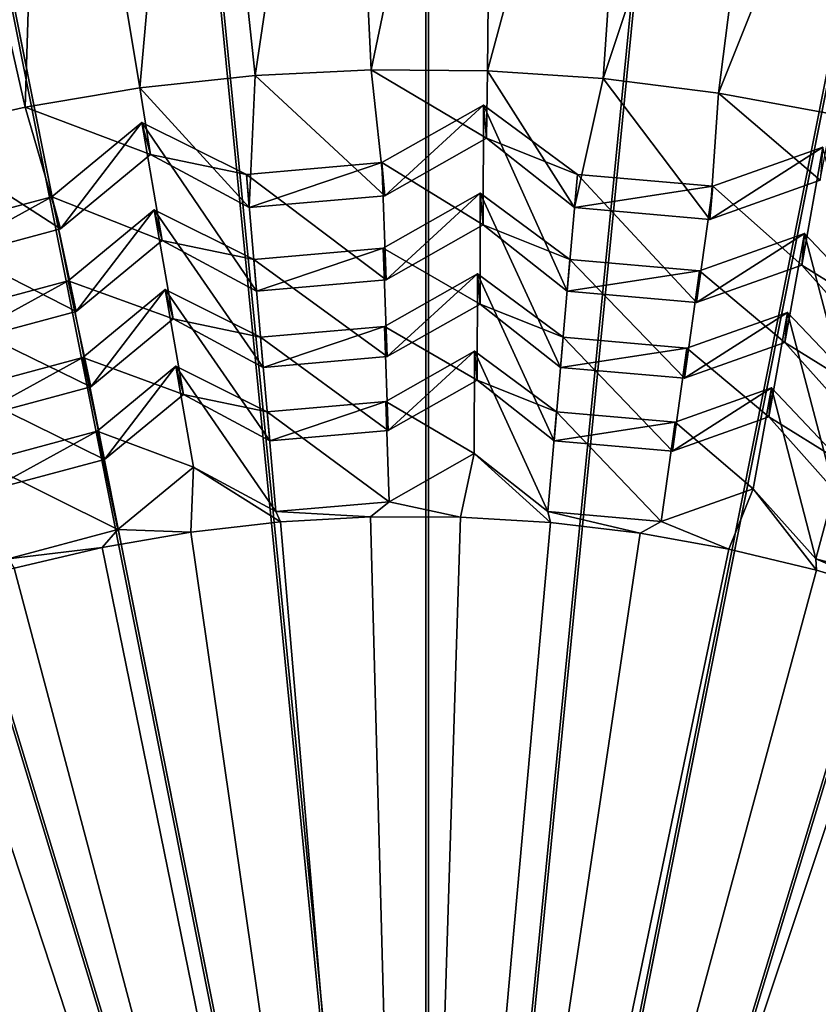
# Model space of a CAD drawing. Extents: x -3.87 to 3.87, y -3.87 to 3.87.
# Tile 52 of 115: x -0.13 to 0.13, y 0.35 to 0.67. Entities that reach past the tile are written whole.
import ezdxf

# ---------------------------------------------------------------- set-up
doc = ezdxf.new("R2010")
doc.units = 0
doc.layers.get('0').update_dxf_attribs({"linetype": 'CONTINUOUS'})

msp = doc.modelspace()

# ---------------------------------------------------------------- linework, layer by layer
for p in [(-0.018456, 0.649924, 7.563172), (-0.055788, 0.648081, 7.563172), (0.018921, 0.649594, 7.563172), (0.056215, 0.64709, 7.563172), (-0.09295, 0.644071, 7.563172), (0.0933, 0.642423, 7.563174), (-0.129816, 0.637906, 7.56317), (0.01769, 0.638578, 7.542935), (0.01769, 0.638578, 7.542935), (-0.092231, 0.632985, 7.542935), (-0.092231, 0.632985, 7.542935), (0.018622, 0.627933, 7.549794), (0.018622, 0.627933, 7.549794), (-0.089465, 0.622663, 7.549794), (-0.089465, 0.622663, 7.549794), (-0.015016, 0.620045, 7.542935), (-0.015016, 0.620045, 7.542935), (-0.058617, 0.616231, 7.542935), (-0.058617, 0.616231, 7.542935), (0.047884, 0.616242, 7.542933), (0.047884, 0.616242, 7.542933), (0.091485, 0.612428, 7.542935), (0.091485, 0.612428, 7.542935), (-0.121222, 0.609054, 7.542935), (-0.121222, 0.609054, 7.542935), (-0.014084, 0.609401, 7.549794), (-0.014084, 0.609401, 7.549794), (0.016657, 0.610172, 7.408528), (0.016657, 0.610172, 7.408528), (-0.057686, 0.605586, 7.549794), (-0.057686, 0.605586, 7.549794), (0.046953, 0.605597, 7.549794), (0.046953, 0.605597, 7.549794), (-0.088316, 0.60483, 7.408528), (-0.088316, 0.60483, 7.408528), (0.017547, 0.600006, 7.439166), (0.017547, 0.600006, 7.439166), (0.090554, 0.601783, 7.549794), (0.090554, 0.601783, 7.549794), (-0.118456, 0.598733, 7.549794), (-0.118456, 0.598733, 7.549794), (0.120964, 0.597204, 7.408528), (0.120964, 0.597204, 7.408528), (-0.085675, 0.594973, 7.439166), (-0.085675, 0.594973, 7.439166), (-0.014577, 0.592473, 7.408528), (-0.014577, 0.592473, 7.408528), (-0.056215, 0.588831, 7.408528), (-0.056215, 0.58883, 7.408528), (0.045492, 0.588841, 7.408528), (0.045492, 0.588841, 7.408528), (0.120074, 0.587039, 7.439166), (0.120074, 0.587038, 7.439166), (0.015715, 0.584264, 7.282712), (0.015715, 0.584264, 7.282712), (0.087131, 0.585198, 7.408528), (0.087131, 0.585198, 7.408528), (-0.116003, 0.581976, 7.408528), (-0.116003, 0.581976, 7.408528), (-0.013687, 0.582308, 7.439166), (-0.013687, 0.582308, 7.439166), (-0.084746, 0.579152, 7.282713), (-0.084746, 0.579152, 7.282713), (-0.055326, 0.578665, 7.439166), (-0.055326, 0.578665, 7.439166), (0.044603, 0.578675, 7.439166), (0.044603, 0.578675, 7.439166), (0.016566, 0.574535, 7.317447), (0.016566, 0.574535, 7.317447), (0.086241, 0.575032, 7.439166), (0.086241, 0.575032, 7.439166), (-0.113361, 0.57212, 7.439166), (-0.113361, 0.57212, 7.439166), (0.115538, 0.571854, 7.282712), (0.115538, 0.571854, 7.282712), (-0.082219, 0.569719, 7.317447), (-0.082219, 0.569719, 7.317447), (-0.014177, 0.567326, 7.282712), (-0.014176, 0.567326, 7.282712), (-0.054025, 0.56384, 7.282712), (-0.054025, 0.56384, 7.282712), (0.04331, 0.563851, 7.282712), (0.04331, 0.56385, 7.282712), (0.114686, 0.562125, 7.317447), (0.114686, 0.562125, 7.317447), (0.01481, 0.559381, 7.165186), (0.01481, 0.559381, 7.165186), (0.083159, 0.560364, 7.282712), (0.083159, 0.560364, 7.282712), (-0.111242, 0.557281, 7.282713), (-0.111242, 0.557281, 7.282713), (-0.013325, 0.557598, 7.317447), (-0.013325, 0.557598, 7.317447), (-0.081317, 0.554489, 7.165188), (-0.081317, 0.554489, 7.165188), (-0.053174, 0.554112, 7.317447), (-0.053174, 0.554112, 7.317447), (0.042459, 0.554122, 7.317447), (0.042459, 0.554122, 7.317447), (0.015624, 0.550072, 7.190893), (0.015624, 0.550072, 7.190893), (0.082308, 0.550635, 7.317447), (0.082308, 0.550635, 7.317447), (-0.108715, 0.547848, 7.317447), (-0.108715, 0.547848, 7.317447), (-0.078899, 0.545463, 7.190893), (-0.078899, 0.545463, 7.190893), (0.110326, 0.547506, 7.165186), (0.110326, 0.547506, 7.165186), (-0.013792, 0.543174, 7.165186), (-0.013792, 0.543174, 7.165186), (-0.051922, 0.539838, 7.165186), (-0.051922, 0.539838, 7.165186), (0.041215, 0.539848, 7.165186), (0.041215, 0.539848, 7.165186), (0.079344, 0.536512, 7.165186), (0.079344, 0.536512, 7.165186), (0.109511, 0.538197, 7.190893), (0.109511, 0.538197, 7.190893), (-0.10667, 0.533562, 7.165188), (-0.10667, 0.533561, 7.165188), (-0.012977, 0.533865, 7.190893), (-0.012977, 0.533865, 7.190893), (-0.051107, 0.530529, 7.190893), (-0.051107, 0.530529, 7.190893), (0.0404, 0.530539, 7.190893), (0.0404, 0.530539, 7.190893), (0.014713, 0.526399, 7.062764), (0.014713, 0.526399, 7.062764), (0.07853, 0.527203, 7.190893), (0.07853, 0.527203, 7.190893), (-0.104252, 0.524536, 7.190893), (-0.104252, 0.524536, 7.190893), (-0.075686, 0.521991, 7.062764), (-0.075686, 0.521991, 7.062764), (0.104504, 0.515042, 7.062764), (0.104504, 0.515042, 7.062764), (-0.012641, 0.510899, 7.062764), (-0.012641, 0.510899, 7.062764), (-0.049107, 0.507709, 7.062764), (-0.049107, 0.507709, 7.062764), (0.038408, 0.507718, 7.062764), (0.038408, 0.507718, 7.062764), (-0.047658, 0.504382, 7.055639), (-0.047658, 0.504382, 7.055639), (-0.018695, 0.505998, 7.055639), (-0.018694, 0.505998, 7.055639), (0.010314, 0.505927, 7.055639), (0.010314, 0.505927, 7.055639), (0.039269, 0.504169, 7.055639), (0.039269, 0.504169, 7.055639), (0.074874, 0.504528, 7.062764), (0.074874, 0.504528, 7.062764), (-0.099933, 0.501977, 7.062764), (-0.099933, 0.501977, 7.062764), (-0.076479, 0.501085, 7.055637), (-0.076479, 0.501085, 7.055637), (0.068073, 0.500731, 7.055639), (0.068073, 0.500731, 7.055639), (-0.105059, 0.496118, 7.055637), (-0.105059, 0.496118, 7.055637), (0.096629, 0.495623, 7.055639), (0.096629, 0.495623, 7.055639), (0.124595, 0.49253, 7.062764), (0.124595, 0.49253, 7.062764), (0.124839, 0.488864, 7.055639), (0.124839, 0.488864, 7.055639)]:
    msp.add_point(p)
for points in [[(0.000003, 3.080139, 4.599773), (-0.301899, 3.065271, 4.599773), (0.000004, 0, 4.599773)], [(0.301905, 3.065272, 4.599773), (0.000003, 3.080139, 4.599773), (0.000004, 0, 4.599773)], [(-0.301899, 3.065271, 4.599773), (-0.600901, 3.020955, 4.599773), (0.000004, 0, 4.599773)], [(0.600905, 3.020955, 4.599773), (0.301905, 3.065272, 4.599773), (0.000004, 0, 4.599773)], [(-0.600901, 3.020955, 4.599773), (-0.894103, 2.947474, 4.599773), (0.000004, 0, 4.599773)], [(0.894106, 2.947475, 4.599773), (0.600905, 3.020955, 4.599773), (0.000004, 0, 4.599773)], [(-0.894103, 2.947474, 4.599773), (-1.178714, 2.845677, 4.599773), (0.000004, 0, 4.599773)], [(1.178718, 2.845678, 4.599773), (0.894106, 2.947475, 4.599773), (0.000004, 0, 4.599773)], [(-1.178714, 2.845677, 4.599773), (-1.451946, 2.716408, 4.599773), (0.000004, 0, 4.599773)], [(1.451951, 2.71641, 4.599773), (1.178718, 2.845678, 4.599773), (0.000004, 0, 4.599773)], [(-1.451946, 2.716408, 4.599773), (-1.71123, 2.561041, 4.599773), (0.000004, 0, 4.599773)], [(1.711234, 2.561044, 4.599773), (1.451951, 2.71641, 4.599773), (0.000004, 0, 4.599773)], [(-1.71123, 2.561041, 4.599773), (-1.953992, 2.380951, 4.599772), (0.000004, 0, 4.599773)], [(1.953997, 2.380954, 4.599773), (1.711234, 2.561044, 4.599773), (0.000004, 0, 4.599773)], [(-1.953992, 2.380951, 4.599772), (-2.177983, 2.177987, 4.599772), (0.000004, 0, 4.599773)], [(2.177988, 2.177989, 4.599773), (1.953997, 2.380954, 4.599773), (0.000004, 0, 4.599773)], [(-2.177983, 2.177987, 4.599772), (-2.380948, 1.953996, 4.599772), (0.000004, 0, 4.599773)], [(2.380953, 1.953999, 4.599773), (2.177988, 2.177989, 4.599773), (0.000004, 0, 4.599773)], [(-2.380948, 1.953996, 4.599772), (-2.561038, 1.711233, 4.599772), (0.000004, 0, 4.599773)], [(2.561044, 1.711236, 4.599773), (2.380953, 1.953999, 4.599773), (0.000004, 0, 4.599773)], [(0, 1.718222, 8.640915), (-0.335209, 1.685207, 8.640915), (0, 0, 8.640915)], [(0.335206, 1.685208, 8.640915), (0, 1.718222, 8.640915), (0, 0, 8.640915)], [(-2.561038, 1.711233, 4.599772), (-2.716404, 1.45195, 4.599772), (0.000004, 0, 4.599773)], [(2.716411, 1.451953, 4.599773), (2.561044, 1.711236, 4.599773), (0.000004, 0, 4.599773)], [(-0.335209, 1.685207, 8.640915), (-0.657536, 1.587431, 8.640915), (0, 0, 8.640915)], [(0.657533, 1.587432, 8.640915), (0.335206, 1.685208, 8.640915), (0, 0, 8.640915)], [(-0.657536, 1.587431, 8.640915), (-0.954594, 1.42865, 8.640915), (0, 0, 8.640915)], [(0.954591, 1.428651, 8.640915), (0.657533, 1.587432, 8.640915), (0, 0, 8.640915)], [(-2.716404, 1.45195, 4.599772), (-2.845673, 1.178718, 4.599772), (0.000004, 0, 4.599773)], [(2.84568, 1.178721, 4.599773), (2.716411, 1.451953, 4.599773), (0.000004, 0, 4.599773)], [(-0.954594, 1.42865, 8.640915), (-1.214967, 1.214967, 8.640915), (0, 0, 8.640915)], [(1.214965, 1.214968, 8.640915), (0.954591, 1.428651, 8.640915), (0, 0, 8.640915)], [(-1.214967, 1.214967, 8.640915), (-1.42865, 0.954593, 8.640915), (0, 0, 8.640915)], [(1.428649, 0.954595, 8.640915), (1.214965, 1.214968, 8.640915), (0, 0, 8.640915)], [(-2.845673, 1.178718, 4.599772), (-2.94747, 0.894106, 4.599772), (0.000004, 0, 4.599773)], [(2.947478, 0.89411, 4.599773), (2.84568, 1.178721, 4.599773), (0.000004, 0, 4.599773)], [(-0.000927, 1.019611, 4.64179), (-0.000926, 0.000001, 4.641794), (-0.100865, 1.01469, 4.64179)], [(0.099011, 1.01469, 4.64179), (-0.000926, 0.000001, 4.641794), (-0.000927, 1.019611, 4.64179)], [(-0.100865, 1.01469, 4.64179), (-0.000926, 0.000001, 4.641794), (-0.199843, 1.00002, 4.64179)], [(0.197988, 1.00002, 4.64179), (-0.000926, 0.000001, 4.641794), (0.099011, 1.01469, 4.64179)], [(-0.199843, 1.00002, 4.64179), (-0.000926, 0.000001, 4.641794), (-0.2969, 0.975696, 4.64179)], [(0.295046, 0.975696, 4.64179), (-0.000926, 0.000001, 4.641794), (0.197988, 1.00002, 4.64179)], [(-0.2969, 0.975696, 4.64179), (-0.000926, 0.000001, 4.641794), (-0.391115, 0.941998, 4.64179)], [(0.38926, 0.941999, 4.64179), (-0.000926, 0.000001, 4.641794), (0.295046, 0.975696, 4.64179)], [(-1.42865, 0.954593, 8.640915), (-1.587431, 0.657535, 8.640915), (0, 0, 8.640915)], [(1.58743, 0.657537, 8.640915), (1.428649, 0.954595, 8.640915), (0, 0, 8.640915)], [(-0.391115, 0.941998, 4.64179), (-0.000926, 0.000001, 4.641794), (-0.481562, 0.899207, 4.64179)], [(0.479708, 0.899207, 4.64179), (-0.000926, 0.000001, 4.641794), (0.38926, 0.941999, 4.64179)], [(-0.481562, 0.899207, 4.64179), (-0.000926, 0.000001, 4.641794), (-0.567392, 0.847776, 4.64179)], [(0.565537, 0.847777, 4.64179), (-0.000926, 0.000001, 4.641794), (0.479708, 0.899207, 4.64179)], [(-2.94747, 0.894106, 4.599772), (-3.020951, 0.600905, 4.599772), (0.000004, 0, 4.599773)], [(3.020958, 0.600908, 4.599773), (2.947478, 0.89411, 4.599773), (0.000004, 0, 4.599773)], [(-0.567392, 0.847776, 4.64179), (-0.000926, 0.000001, 4.641794), (-0.647753, 0.788161, 4.64179)], [(0.645899, 0.788162, 4.64179), (-0.000926, 0.000001, 4.641794), (0.565537, 0.847777, 4.64179)], [(-0.027524, 0.838338, 7.560863), (-0.075797, 0.835646, 7.560863), (-0.055788, 0.648081, 7.563172)], [(-0.018456, 0.649924, 7.563172), (-0.027524, 0.838338, 7.560863), (-0.055788, 0.648081, 7.563172)], [(0.020823, 0.83822, 7.560863), (-0.027524, 0.838338, 7.560863), (-0.018456, 0.649924, 7.563172)], [(0.018921, 0.649594, 7.563172), (0.020823, 0.83822, 7.560863), (-0.018456, 0.649924, 7.563172)], [(0.069082, 0.83529, 7.560863), (0.020823, 0.83822, 7.560863), (0.018921, 0.649594, 7.563172)], [(-0.075797, 0.835646, 7.560863), (-0.123831, 0.83015, 7.560863), (-0.09295, 0.644071, 7.563172)], [(-0.055788, 0.648081, 7.563172), (-0.075797, 0.835646, 7.560863), (-0.09295, 0.644071, 7.563172)], [(0.056215, 0.64709, 7.563172), (0.069082, 0.83529, 7.560863), (0.018921, 0.649594, 7.563172)], [(0.117089, 0.82956, 7.560865), (0.069082, 0.83529, 7.560863), (0.056215, 0.64709, 7.563172)], [(-0.123831, 0.83015, 7.560863), (-0.171465, 0.821872, 7.560863), (-0.129816, 0.637906, 7.56317)], [(-0.09295, 0.644071, 7.563172), (-0.123831, 0.83015, 7.560863), (-0.129816, 0.637906, 7.56317)], [(0.0933, 0.642423, 7.563174), (0.117089, 0.82956, 7.560865), (0.056215, 0.64709, 7.563172)], [(0.164681, 0.821048, 7.560865), (0.117089, 0.82956, 7.560865), (0.0933, 0.642423, 7.563174)], [(-0.129816, 0.637906, 7.56317), (-0.171465, 0.821872, 7.560863), (-0.166261, 0.629608, 7.56317)], [(0.130051, 0.635607, 7.563174), (0.164681, 0.821048, 7.560865), (0.0933, 0.642423, 7.563174)], [(-0.647753, 0.788161, 4.64179), (-0.000926, 0.000001, 4.641794), (-0.7219, 0.720974, 4.64179)], [(0.720046, 0.720975, 4.64179), (-0.000926, 0.000001, 4.641794), (0.645899, 0.788162, 4.64179)], [(-0.7219, 0.720974, 4.64179), (-0.000926, 0.000001, 4.641794), (-0.789087, 0.646827, 4.64179)], [(0.787233, 0.646828, 4.64179), (-0.000926, 0.000001, 4.641794), (0.720046, 0.720975, 4.64179)], [(-1.587431, 0.657535, 8.640915), (-1.685208, 0.335209, 8.640915), (0, 0, 8.640915)], [(1.685207, 0.33521, 8.640915), (1.58743, 0.657537, 8.640915), (0, 0, 8.640915)], [(-0.014084, 0.609401, 7.549794), (-0.018456, 0.649924, 7.563172), (-0.055788, 0.648081, 7.563172)], [(0.018622, 0.627933, 7.549794), (0.018921, 0.649594, 7.563172), (-0.018456, 0.649924, 7.563172)], [(0.018622, 0.627933, 7.549794), (-0.018456, 0.649924, 7.563172), (-0.014084, 0.609401, 7.549794)], [(-0.789087, 0.646827, 4.64179), (-0.000926, 0.000001, 4.641794), (-0.848702, 0.566466, 4.64179)], [(-0.057686, 0.605586, 7.549794), (-0.055788, 0.648081, 7.563172), (-0.09295, 0.644071, 7.563172)], [(-0.014084, 0.609401, 7.549794), (-0.055788, 0.648081, 7.563172), (-0.057686, 0.605586, 7.549794)], [(0.846848, 0.566467, 4.64179), (-0.000926, 0.000001, 4.641794), (0.787233, 0.646828, 4.64179)], [(0.046953, 0.605597, 7.549794), (0.018921, 0.649594, 7.563172), (0.018622, 0.627933, 7.549794)], [(0.046953, 0.605597, 7.549794), (0.056215, 0.64709, 7.563172), (0.018921, 0.649594, 7.563172)], [(0.090554, 0.601783, 7.549794), (0.056215, 0.64709, 7.563172), (0.046953, 0.605597, 7.549794)], [(0.090554, 0.601783, 7.549794), (0.0933, 0.642423, 7.563174), (0.056215, 0.64709, 7.563172)], [(-0.089465, 0.622663, 7.549794), (-0.09295, 0.644071, 7.563172), (-0.129816, 0.637906, 7.56317)], [(-0.057686, 0.605586, 7.549794), (-0.09295, 0.644071, 7.563172), (-0.089465, 0.622663, 7.549794)], [(0.125981, 0.614355, 7.549794), (0.0933, 0.642423, 7.563174), (0.090554, 0.601783, 7.549794)], [(0.125981, 0.614355, 7.549794), (0.130051, 0.635607, 7.563174), (0.0933, 0.642423, 7.563174)], [(-0.118456, 0.598733, 7.549794), (-0.129816, 0.637906, 7.56317), (-0.166261, 0.629608, 7.56317)], [(-0.089465, 0.622663, 7.549794), (-0.129816, 0.637906, 7.56317), (-0.118456, 0.598733, 7.549794)], [(0.01769, 0.638578, 7.542935), (-0.014084, 0.609401, 7.549794), (-0.015016, 0.620045, 7.542935)], [(0.017547, 0.600006, 7.439166), (0.01769, 0.638578, 7.542935), (-0.015016, 0.620045, 7.542935)], [(0.01769, 0.638578, 7.542935), (0.018622, 0.627933, 7.549794), (-0.014084, 0.609401, 7.549794)], [(0.044603, 0.578675, 7.439166), (0.01769, 0.638578, 7.542935), (0.017547, 0.600006, 7.439166)], [(0.047884, 0.616242, 7.542933), (0.018622, 0.627933, 7.549794), (0.01769, 0.638578, 7.542935)], [(0.044603, 0.578675, 7.439166), (0.047884, 0.616242, 7.542933), (0.01769, 0.638578, 7.542935)], [(-0.092231, 0.632985, 7.542935), (-0.118456, 0.598733, 7.549794), (-0.121222, 0.609054, 7.542935)], [(-0.085675, 0.594973, 7.439166), (-0.092231, 0.632985, 7.542935), (-0.121222, 0.609054, 7.542935)], [(-0.092231, 0.632985, 7.542935), (-0.089465, 0.622663, 7.549794), (-0.118456, 0.598733, 7.549794)], [(-0.058617, 0.616231, 7.542935), (-0.089465, 0.622663, 7.549794), (-0.092231, 0.632985, 7.542935)], [(-0.055326, 0.578665, 7.439166), (-0.058617, 0.616231, 7.542935), (-0.092231, 0.632985, 7.542935)], [(-0.055326, 0.578665, 7.439166), (-0.092231, 0.632985, 7.542935), (-0.085675, 0.594973, 7.439166)], [(-0.118456, 0.598733, 7.549794), (-0.166261, 0.629608, 7.56317), (-0.160733, 0.587405, 7.549794)], [(0.047884, 0.616242, 7.542933), (0.046953, 0.605597, 7.549794), (0.018622, 0.627933, 7.549794)], [(0.126913, 0.624999, 7.542933), (0.125981, 0.614355, 7.549794), (0.090554, 0.601783, 7.549794)], [(0.126913, 0.624999, 7.542933), (0.090554, 0.601783, 7.549794), (0.091485, 0.612428, 7.542935)], [(0.120074, 0.587038, 7.439166), (0.126913, 0.624999, 7.542933), (0.091485, 0.612428, 7.542935)], [(0.143015, 0.561334, 7.439164), (0.126913, 0.624999, 7.542933), (0.120074, 0.587038, 7.439166)], [(-0.058617, 0.616231, 7.542935), (-0.057686, 0.605586, 7.549794), (-0.089465, 0.622663, 7.549794)], [(-0.015016, 0.620045, 7.542935), (-0.057686, 0.605586, 7.549794), (-0.058617, 0.616231, 7.542935)], [(-0.013687, 0.582308, 7.439166), (-0.015016, 0.620045, 7.542935), (-0.058617, 0.616231, 7.542935)], [(-0.015016, 0.620045, 7.542935), (-0.014084, 0.609401, 7.549794), (-0.057686, 0.605586, 7.549794)], [(0.017547, 0.600006, 7.439166), (-0.015016, 0.620045, 7.542935), (-0.013687, 0.582308, 7.439166)], [(-0.013687, 0.582308, 7.439166), (-0.058617, 0.616231, 7.542935), (-0.055326, 0.578665, 7.439166)], [(0.086241, 0.575032, 7.439166), (0.047884, 0.616242, 7.542933), (0.044603, 0.578675, 7.439166)], [(0.091485, 0.612428, 7.542935), (0.046953, 0.605597, 7.549794), (0.047884, 0.616242, 7.542933)], [(0.086241, 0.575032, 7.439166), (0.091485, 0.612428, 7.542935), (0.047884, 0.616242, 7.542933)], [(0.091485, 0.612428, 7.542935), (0.090554, 0.601783, 7.549794), (0.046953, 0.605597, 7.549794)], [(0.120074, 0.587038, 7.439166), (0.091485, 0.612428, 7.542935), (0.086241, 0.575032, 7.439166)], [(-0.121222, 0.609054, 7.542935), (-0.160733, 0.587405, 7.549794), (-0.163498, 0.597726, 7.542935)], [(-0.113361, 0.57212, 7.439166), (-0.121222, 0.609054, 7.542935), (-0.163498, 0.597726, 7.542935)], [(-0.121222, 0.609054, 7.542935), (-0.118456, 0.598733, 7.549794), (-0.160733, 0.587405, 7.549794)], [(-0.085675, 0.594973, 7.439166), (-0.121222, 0.609054, 7.542935), (-0.113361, 0.57212, 7.439166)], [(0.016566, 0.574535, 7.317447), (0.016657, 0.610172, 7.408528), (-0.014577, 0.592473, 7.408528)], [(0.016657, 0.610172, 7.408528), (-0.013687, 0.582308, 7.439166), (-0.014577, 0.592473, 7.408528)], [(0.016657, 0.610172, 7.408528), (0.017547, 0.600006, 7.439166), (-0.013687, 0.582308, 7.439166)], [(0.042459, 0.554122, 7.317447), (0.016657, 0.610172, 7.408528), (0.016566, 0.574535, 7.317447)], [(0.042459, 0.554122, 7.317447), (0.045492, 0.588841, 7.408528), (0.016657, 0.610172, 7.408528)], [(0.045492, 0.588841, 7.408528), (0.017547, 0.600006, 7.439166), (0.016657, 0.610172, 7.408528)], [(-0.082219, 0.569719, 7.317447), (-0.088316, 0.60483, 7.408528), (-0.116003, 0.581976, 7.408528)], [(-0.088316, 0.60483, 7.408528), (-0.113361, 0.57212, 7.439166), (-0.116003, 0.581976, 7.408528)], [(-0.088316, 0.60483, 7.408528), (-0.085675, 0.594973, 7.439166), (-0.113361, 0.57212, 7.439166)], [(-0.053174, 0.554112, 7.317447), (-0.056215, 0.58883, 7.408528), (-0.088316, 0.60483, 7.408528)], [(-0.053174, 0.554112, 7.317447), (-0.088316, 0.60483, 7.408528), (-0.082219, 0.569719, 7.317447)], [(-0.056215, 0.588831, 7.408528), (-0.085675, 0.594973, 7.439166), (-0.088316, 0.60483, 7.408528)], [(-3.020951, 0.600905, 4.599772), (-3.065267, 0.301903, 4.599772), (0.000004, 0, 4.599773)], [(3.065275, 0.301906, 4.599773), (3.020958, 0.600908, 4.599773), (0.000004, 0, 4.599773)], [(0.045492, 0.588841, 7.408528), (0.044603, 0.578675, 7.439166), (0.017547, 0.600006, 7.439166)], [(-0.113361, 0.57212, 7.439166), (-0.163498, 0.597726, 7.542935), (-0.153735, 0.561302, 7.439166)], [(0.120964, 0.597204, 7.408528), (0.120074, 0.587039, 7.439166), (0.086241, 0.575032, 7.439166)], [(0.120964, 0.597204, 7.408528), (0.086241, 0.575032, 7.439166), (0.087131, 0.585198, 7.408528)], [(0.114686, 0.562125, 7.317447), (0.120964, 0.597204, 7.408528), (0.087131, 0.585198, 7.408528)], [(0.136641, 0.537525, 7.317447), (0.120964, 0.597204, 7.408528), (0.114686, 0.562125, 7.317447)], [(0.145656, 0.57119, 7.408527), (0.120074, 0.587039, 7.439166), (0.120964, 0.597204, 7.408528)], [(0.136641, 0.537525, 7.317447), (0.145656, 0.57119, 7.408527), (0.120964, 0.597204, 7.408528)], [(-0.056215, 0.588831, 7.408528), (-0.055326, 0.578665, 7.439166), (-0.085675, 0.594973, 7.439166)], [(-0.013325, 0.557598, 7.317447), (-0.014577, 0.592473, 7.408528), (-0.056215, 0.58883, 7.408528)], [(-0.014577, 0.592473, 7.408528), (-0.055326, 0.578665, 7.439166), (-0.056215, 0.588831, 7.408528)], [(-0.014577, 0.592473, 7.408528), (-0.013687, 0.582308, 7.439166), (-0.055326, 0.578665, 7.439166)], [(0.016566, 0.574535, 7.317447), (-0.014577, 0.592473, 7.408528), (-0.013325, 0.557598, 7.317447)], [(-0.013325, 0.557598, 7.317447), (-0.056215, 0.58883, 7.408528), (-0.053174, 0.554112, 7.317447)], [(0.082308, 0.550635, 7.317447), (0.045492, 0.588841, 7.408528), (0.042459, 0.554122, 7.317447)], [(0.087131, 0.585198, 7.408528), (0.044603, 0.578675, 7.439166), (0.045492, 0.588841, 7.408528)], [(0.082308, 0.550635, 7.317447), (0.087131, 0.585198, 7.408528), (0.045492, 0.588841, 7.408528)], [(0.145656, 0.57119, 7.408527), (0.143015, 0.561334, 7.439164), (0.120074, 0.587039, 7.439166)], [(0.015624, 0.550072, 7.190893), (0.015715, 0.584264, 7.282712), (-0.014177, 0.567326, 7.282712)], [(0.015715, 0.584264, 7.282712), (-0.013325, 0.557598, 7.317447), (-0.014176, 0.567326, 7.282712)], [(0.015715, 0.584264, 7.282712), (0.016566, 0.574535, 7.317447), (-0.013325, 0.557598, 7.317447)], [(0.0404, 0.530539, 7.190893), (0.015715, 0.584264, 7.282712), (0.015624, 0.550072, 7.190893)], [(0.0404, 0.530539, 7.190893), (0.04331, 0.56385, 7.282712), (0.015715, 0.584264, 7.282712)], [(0.04331, 0.563851, 7.282712), (0.016566, 0.574535, 7.317447), (0.015715, 0.584264, 7.282712)], [(0.087131, 0.585198, 7.408528), (0.086241, 0.575032, 7.439166), (0.044603, 0.578675, 7.439166)], [(0.114686, 0.562125, 7.317447), (0.087131, 0.585198, 7.408528), (0.082308, 0.550635, 7.317447)], [(-0.108715, 0.547848, 7.317447), (-0.116003, 0.581976, 7.408528), (-0.156376, 0.571159, 7.408528)], [(-0.116003, 0.581976, 7.408528), (-0.153735, 0.561302, 7.439166), (-0.156376, 0.571159, 7.408528)], [(-0.116003, 0.581976, 7.408528), (-0.113361, 0.57212, 7.439166), (-0.153735, 0.561302, 7.439166)], [(-0.082219, 0.569719, 7.317447), (-0.116003, 0.581976, 7.408528), (-0.108715, 0.547848, 7.317447)], [(-0.078899, 0.545463, 7.190893), (-0.084746, 0.579152, 7.282713), (-0.111242, 0.557281, 7.282713)], [(-0.084746, 0.579152, 7.282713), (-0.108715, 0.547848, 7.317447), (-0.111242, 0.557281, 7.282713)], [(-0.084746, 0.579152, 7.282713), (-0.082219, 0.569719, 7.317447), (-0.108715, 0.547848, 7.317447)], [(-0.051107, 0.530529, 7.190893), (-0.054025, 0.56384, 7.282712), (-0.084746, 0.579152, 7.282713)], [(-0.051107, 0.530529, 7.190893), (-0.084746, 0.579152, 7.282713), (-0.078899, 0.545463, 7.190893)], [(-0.054025, 0.56384, 7.282712), (-0.082219, 0.569719, 7.317447), (-0.084746, 0.579152, 7.282713)], [(0.04331, 0.563851, 7.282712), (0.042459, 0.554122, 7.317447), (0.016566, 0.574535, 7.317447)], [(-0.108715, 0.547848, 7.317447), (-0.156376, 0.571159, 7.408528), (-0.147353, 0.537495, 7.317447)], [(0.115538, 0.571854, 7.282712), (0.114686, 0.562125, 7.317447), (0.082308, 0.550635, 7.317447)], [(0.115538, 0.571854, 7.282712), (0.082308, 0.550635, 7.317447), (0.083159, 0.560364, 7.282712)], [(0.109511, 0.538197, 7.190893), (0.115538, 0.571854, 7.282712), (0.083159, 0.560364, 7.282712)], [(0.130519, 0.514658, 7.190891), (0.115538, 0.571854, 7.282712), (0.109511, 0.538197, 7.190893)], [(0.139169, 0.546958, 7.282712), (0.114686, 0.562125, 7.317447), (0.115538, 0.571854, 7.282712)], [(0.130519, 0.514658, 7.190891), (0.139169, 0.546958, 7.282712), (0.115538, 0.571854, 7.282712)], [(-0.054025, 0.56384, 7.282712), (-0.053174, 0.554112, 7.317447), (-0.082219, 0.569719, 7.317447)], [(-0.012977, 0.533865, 7.190893), (-0.014177, 0.567326, 7.282712), (-0.054025, 0.56384, 7.282712)], [(-0.014176, 0.567326, 7.282712), (-0.053174, 0.554112, 7.317447), (-0.054025, 0.56384, 7.282712)], [(-0.014176, 0.567326, 7.282712), (-0.013325, 0.557598, 7.317447), (-0.053174, 0.554112, 7.317447)], [(0.015624, 0.550072, 7.190893), (-0.014177, 0.567326, 7.282712), (-0.012977, 0.533865, 7.190893)], [(-0.848702, 0.566466, 4.64179), (-0.000926, 0.000001, 4.641794), (-0.900132, 0.480636, 4.64179)], [(0.898279, 0.480637, 4.64179), (-0.000926, 0.000001, 4.641794), (0.846848, 0.566467, 4.64179)], [(-0.012977, 0.533865, 7.190893), (-0.054025, 0.56384, 7.282712), (-0.051107, 0.530529, 7.190893)], [(0.07853, 0.527203, 7.190893), (0.04331, 0.56385, 7.282712), (0.0404, 0.530539, 7.190893)], [(0.083159, 0.560364, 7.282712), (0.042459, 0.554122, 7.317447), (0.04331, 0.563851, 7.282712)], [(0.07853, 0.527203, 7.190893), (0.083159, 0.560364, 7.282712), (0.04331, 0.56385, 7.282712)], [(0.139169, 0.546958, 7.282712), (0.136641, 0.537525, 7.317447), (0.114686, 0.562125, 7.317447)], [(0.014713, 0.526399, 7.062764), (0.01481, 0.559381, 7.165186), (-0.013792, 0.543174, 7.165186)], [(0.01481, 0.559381, 7.165186), (-0.012977, 0.533865, 7.190893), (-0.013792, 0.543174, 7.165186)], [(0.01481, 0.559381, 7.165186), (0.015624, 0.550072, 7.190893), (-0.012977, 0.533865, 7.190893)], [(0.038408, 0.507718, 7.062764), (0.01481, 0.559381, 7.165186), (0.014713, 0.526399, 7.062764)], [(0.038408, 0.507718, 7.062764), (0.041215, 0.539848, 7.165186), (0.01481, 0.559381, 7.165186)], [(0.041215, 0.539848, 7.165186), (0.015624, 0.550072, 7.190893), (0.01481, 0.559381, 7.165186)], [(0.083159, 0.560364, 7.282712), (0.082308, 0.550635, 7.317447), (0.042459, 0.554122, 7.317447)], [(0.109511, 0.538197, 7.190893), (0.083159, 0.560364, 7.282712), (0.07853, 0.527203, 7.190893)], [(-0.104252, 0.524536, 7.190893), (-0.111242, 0.557281, 7.282713), (-0.14988, 0.546928, 7.282713)], [(-0.111242, 0.557281, 7.282713), (-0.147353, 0.537495, 7.317447), (-0.14988, 0.546928, 7.282713)], [(-0.111242, 0.557281, 7.282713), (-0.108715, 0.547848, 7.317447), (-0.147353, 0.537495, 7.317447)], [(-0.078899, 0.545463, 7.190893), (-0.111242, 0.557281, 7.282713), (-0.104252, 0.524536, 7.190893)], [(-0.075686, 0.521991, 7.062764), (-0.081317, 0.554489, 7.165188), (-0.10667, 0.533561, 7.165188)], [(-0.081317, 0.554489, 7.165188), (-0.104252, 0.524536, 7.190893), (-0.10667, 0.533562, 7.165188)], [(-0.081317, 0.554489, 7.165188), (-0.078899, 0.545463, 7.190893), (-0.104252, 0.524536, 7.190893)], [(-0.049107, 0.507709, 7.062764), (-0.051922, 0.539838, 7.165186), (-0.081317, 0.554489, 7.165188)], [(-0.049107, 0.507709, 7.062764), (-0.081317, 0.554489, 7.165188), (-0.075686, 0.521991, 7.062764)], [(-0.051922, 0.539838, 7.165186), (-0.078899, 0.545463, 7.190893), (-0.081317, 0.554489, 7.165188)], [(0.041215, 0.539848, 7.165186), (0.0404, 0.530539, 7.190893), (0.015624, 0.550072, 7.190893)], [(-0.104252, 0.524536, 7.190893), (-0.14988, 0.546928, 7.282713), (-0.141223, 0.514629, 7.190893)], [(-0.051922, 0.539838, 7.165186), (-0.051107, 0.530529, 7.190893), (-0.078899, 0.545463, 7.190893)], [(0.110326, 0.547506, 7.165186), (0.109511, 0.538197, 7.190893), (0.07853, 0.527203, 7.190893)], [(0.110326, 0.547506, 7.165186), (0.07853, 0.527203, 7.190893), (0.079344, 0.536512, 7.165186)], [(0.104504, 0.515042, 7.062764), (0.110326, 0.547506, 7.165186), (0.079344, 0.536512, 7.165186)], [(0.124595, 0.49253, 7.062764), (0.110326, 0.547506, 7.165186), (0.104504, 0.515042, 7.062764)], [(0.132938, 0.523684, 7.165186), (0.109511, 0.538197, 7.190893), (0.110326, 0.547506, 7.165186)], [(0.124595, 0.49253, 7.062764), (0.132938, 0.523684, 7.165186), (0.110326, 0.547506, 7.165186)], [(-0.012641, 0.510899, 7.062764), (-0.013792, 0.543174, 7.165186), (-0.051922, 0.539838, 7.165186)], [(-0.013792, 0.543174, 7.165186), (-0.051107, 0.530529, 7.190893), (-0.051922, 0.539838, 7.165186)], [(-0.013792, 0.543174, 7.165186), (-0.012977, 0.533865, 7.190893), (-0.051107, 0.530529, 7.190893)], [(0.014713, 0.526399, 7.062764), (-0.013792, 0.543174, 7.165186), (-0.012641, 0.510899, 7.062764)], [(-0.012641, 0.510899, 7.062764), (-0.051922, 0.539838, 7.165186), (-0.049107, 0.507709, 7.062764)], [(0.074874, 0.504528, 7.062764), (0.041215, 0.539848, 7.165186), (0.038408, 0.507718, 7.062764)], [(0.079344, 0.536512, 7.165186), (0.0404, 0.530539, 7.190893), (0.041215, 0.539848, 7.165186)], [(0.074874, 0.504528, 7.062764), (0.079344, 0.536512, 7.165186), (0.041215, 0.539848, 7.165186)], [(0.079344, 0.536512, 7.165186), (0.07853, 0.527203, 7.190893), (0.0404, 0.530539, 7.190893)], [(0.104504, 0.515042, 7.062764), (0.079344, 0.536512, 7.165186), (0.074874, 0.504528, 7.062764)], [(0.132938, 0.523684, 7.165186), (0.130519, 0.514658, 7.190891), (0.109511, 0.538197, 7.190893)], [(-0.10667, 0.533562, 7.165188), (-0.141223, 0.514629, 7.190893), (-0.143641, 0.523655, 7.165188)], [(-0.099933, 0.501977, 7.062764), (-0.10667, 0.533561, 7.165188), (-0.143641, 0.523655, 7.165188)], [(-0.10667, 0.533562, 7.165188), (-0.104252, 0.524536, 7.190893), (-0.141223, 0.514629, 7.190893)], [(-0.075686, 0.521991, 7.062764), (-0.10667, 0.533561, 7.165188), (-0.099933, 0.501977, 7.062764)], [(0.010314, 0.505927, 7.055639), (0.014713, 0.526399, 7.062764), (-0.012641, 0.510899, 7.062764)], [(0.039269, 0.504169, 7.055639), (0.014713, 0.526399, 7.062764), (0.010314, 0.505927, 7.055639)], [(0.039269, 0.504169, 7.055639), (0.038408, 0.507718, 7.062764), (0.014713, 0.526399, 7.062764)], [(-0.099933, 0.501977, 7.062764), (-0.143641, 0.523655, 7.165188), (-0.135291, 0.492503, 7.062764)], [(0.159954, 0.483056, 7.062764), (0.132938, 0.523684, 7.165186), (0.124595, 0.49253, 7.062764)], [(-0.076479, 0.501085, 7.055637), (-0.075686, 0.521991, 7.062764), (-0.099933, 0.501977, 7.062764)], [(-0.047658, 0.504382, 7.055639), (-0.075686, 0.521991, 7.062764), (-0.076479, 0.501085, 7.055637)], [(-0.047658, 0.504382, 7.055639), (-0.049107, 0.507709, 7.062764), (-0.075686, 0.521991, 7.062764)], [(0.096629, 0.495623, 7.055639), (0.104504, 0.515042, 7.062764), (0.074874, 0.504528, 7.062764)], [(0.124839, 0.488864, 7.055639), (0.104504, 0.515042, 7.062764), (0.096629, 0.495623, 7.055639)], [(0.124839, 0.488864, 7.055639), (0.124595, 0.49253, 7.062764), (0.104504, 0.515042, 7.062764)], [(-0.018695, 0.505998, 7.055639), (-0.012641, 0.510899, 7.062764), (-0.049107, 0.507709, 7.062764)], [(0.010314, 0.505927, 7.055639), (-0.012641, 0.510899, 7.062764), (-0.018695, 0.505998, 7.055639)], [(-0.018695, 0.505998, 7.055639), (-0.049107, 0.507709, 7.062764), (-0.047658, 0.504382, 7.055639)], [(0.068073, 0.500731, 7.055639), (0.074874, 0.504528, 7.062764), (0.038408, 0.507718, 7.062764)], [(0.068073, 0.500731, 7.055639), (0.038408, 0.507718, 7.062764), (0.039269, 0.504169, 7.055639)], [(-0.047658, 0.504382, 7.055639), (-0.076479, 0.501085, 7.055637), (-0.005412, 0.007484, 7.055641)], [(-0.018694, 0.505998, 7.055639), (-0.047658, 0.504382, 7.055639), (-0.005412, 0.007484, 7.055641)], [(0.010314, 0.505927, 7.055639), (-0.018694, 0.505998, 7.055639), (-0.005412, 0.007484, 7.055641)], [(0.039269, 0.504169, 7.055639), (0.010314, 0.505927, 7.055639), (-0.005412, 0.007484, 7.055641)], [(0.068073, 0.500731, 7.055639), (0.039269, 0.504169, 7.055639), (-0.005412, 0.007484, 7.055641)], [(0.096629, 0.495623, 7.055639), (0.074874, 0.504528, 7.062764), (0.068073, 0.500731, 7.055639)], [(-0.105059, 0.496118, 7.055637), (-0.099933, 0.501977, 7.062764), (-0.135291, 0.492503, 7.062764)], [(-0.076479, 0.501085, 7.055637), (-0.099933, 0.501977, 7.062764), (-0.105059, 0.496118, 7.055637)], [(-0.076479, 0.501085, 7.055637), (-0.105059, 0.496118, 7.055637), (-0.005412, 0.007484, 7.055641)], [(0.096629, 0.495623, 7.055639), (0.068073, 0.500731, 7.055639), (-0.005412, 0.007484, 7.055641)], [(-0.105059, 0.496118, 7.055637), (-0.135291, 0.492503, 7.062764), (-0.133302, 0.489497, 7.055637)], [(-0.105059, 0.496118, 7.055637), (-0.133302, 0.489497, 7.055637), (-0.005412, 0.007484, 7.055641)], [(0.124839, 0.488864, 7.055639), (0.096629, 0.495623, 7.055639), (-0.005412, 0.007484, 7.055641)], [(0.152608, 0.480477, 7.055641), (0.159954, 0.483056, 7.062764), (0.124595, 0.49253, 7.062764)], [(0.152608, 0.480477, 7.055641), (0.124595, 0.49253, 7.062764), (0.124839, 0.488864, 7.055639)], [(-0.133302, 0.489497, 7.055637), (-0.161112, 0.481246, 7.055637), (-0.005412, 0.007484, 7.055641)], [(0.152608, 0.480476, 7.055641), (0.124839, 0.488864, 7.055639), (-0.005412, 0.007484, 7.055641)], [(-0.900132, 0.480636, 4.64179), (-0.000926, 0.000001, 4.641794), (-0.942924, 0.390189, 4.64179)], [(-0.161112, 0.481246, 7.055637), (-0.188395, 0.471391, 7.055637), (-0.005412, 0.007484, 7.055641)], [(0.179843, 0.470488, 7.055641), (0.152608, 0.480476, 7.055641), (-0.005412, 0.007484, 7.055641)], [(0.941071, 0.39019, 4.64179), (-0.000926, 0.000001, 4.641794), (0.898279, 0.480637, 4.64179)], [(-0.188395, 0.471391, 7.055637), (-0.21506, 0.459967, 7.055637), (-0.005412, 0.007484, 7.055641)], [(0.206451, 0.458933, 7.055641), (0.179843, 0.470488, 7.055641), (-0.005412, 0.007484, 7.055641)], [(-0.21506, 0.459967, 7.055637), (-0.241014, 0.447011, 7.055637), (-0.005412, 0.007484, 7.055641)], [(0.232342, 0.44585, 7.055641), (0.206451, 0.458933, 7.055641), (-0.005412, 0.007484, 7.055641)], [(-0.241014, 0.447011, 7.055637), (-0.266172, 0.432568, 7.055637), (-0.005412, 0.007484, 7.055641)], [(0.257429, 0.431285, 7.055641), (0.232342, 0.44585, 7.055641), (-0.005412, 0.007484, 7.055641)], [(-0.266172, 0.432568, 7.055637), (-0.290447, 0.416687, 7.055637), (-0.005412, 0.007484, 7.055641)], [(0.281626, 0.415285, 7.055642), (0.257429, 0.431285, 7.055641), (-0.005412, 0.007484, 7.055641)], [(-0.290447, 0.416687, 7.055637), (-0.313758, 0.399422, 7.055636), (-0.005412, 0.007484, 7.055641)], [(0.304852, 0.397905, 7.055642), (0.281626, 0.415285, 7.055642), (-0.005412, 0.007484, 7.055641)], [(-0.313758, 0.399422, 7.055636), (-0.336026, 0.38083, 7.055636), (-0.005412, 0.007484, 7.055641)], [(0.327028, 0.379204, 7.055642), (0.304852, 0.397905, 7.055642), (-0.005412, 0.007484, 7.055641)], [(-0.942924, 0.390189, 4.64179), (-0.000926, 0.000001, 4.641794), (-0.976622, 0.295974, 4.64179)], [(0.974769, 0.295976, 4.64179), (-0.000926, 0.000001, 4.641794), (0.941071, 0.39019, 4.64179)], [(-0.336026, 0.38083, 7.055636), (-0.357174, 0.360975, 7.055636), (-0.005412, 0.007484, 7.055641)], [(0.348079, 0.359246, 7.055642), (0.327028, 0.379204, 7.055642), (-0.005412, 0.007484, 7.055641)], [(-0.357174, 0.360975, 7.055636), (-0.377133, 0.339924, 7.055636), (-0.005412, 0.007484, 7.055641)], [(0.367934, 0.338097, 7.055642), (0.348079, 0.359246, 7.055642), (-0.005412, 0.007484, 7.055641)]]:
    msp.add_3dface(points)

doc.saveas('drawing.dxf')
